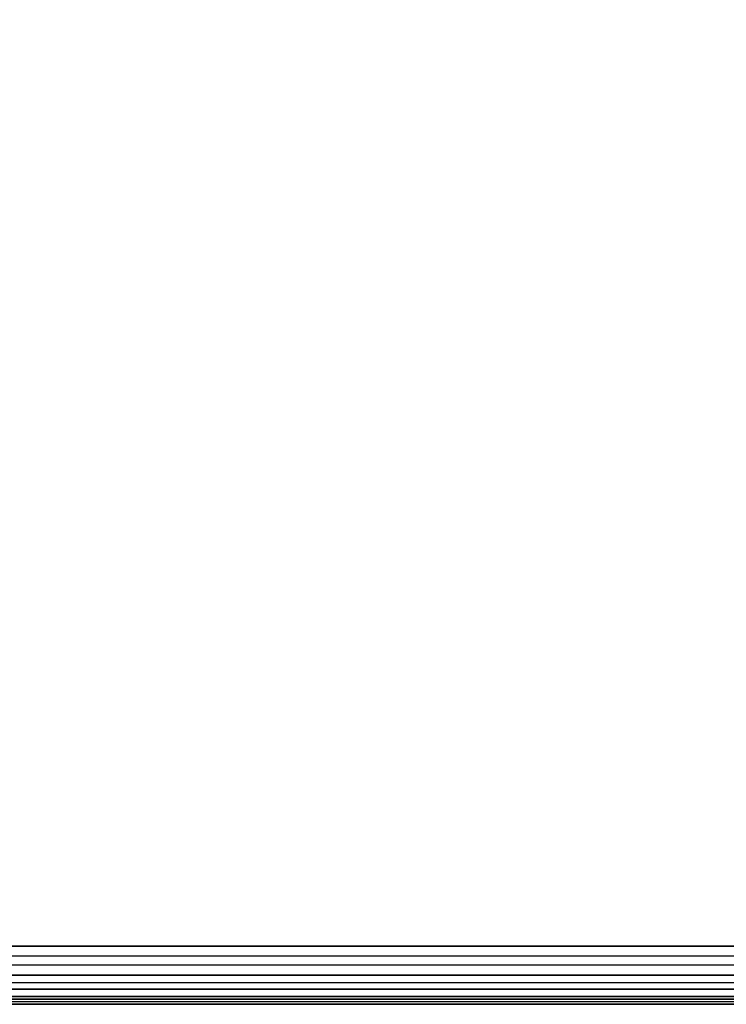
# Model space of a CAD drawing. Extents: x 0 to 1230, y 0 to 270.
# Tile 163 of 245: x 775 to 787, y 110 to 126. Entities that reach past the tile are written whole.
import ezdxf

# ---------------------------------------------------------------- set-up
doc = ezdxf.new("R2010")
doc.units = 0
doc.layers.get('0').update_dxf_attribs({"color": 13, "linetype": 'CONTINUOUS'})

# ---------------------------------------------------------------- blocks, each defined once
blk = doc.blocks.new('GROUP_15')
for p, q in [((1, 1, 50), (1079, 1, 50)), ((1, 1), (1079, 1)), ((1079, 0.5, 49.866), (1, 0.5, 49.866)), ((1079, 0.5, 0.134), (1, 0.5, 0.134)), ((1079, 0.134, 49.5), (1, 0.134, 49.5)), ((1079, 0.134, 0.5), (1, 0.134, 0.5)), ((1, 0, 49), (1079, 0, 49)), ((1, 0, 1), (1079, 0, 1))]:
    blk.add_line(p, q)
mesh = blk.add_polyface()
corners = [(1079, 1, 50), (1, 49, 50), (1, 1, 50), (1079, 49, 50)]
mesh.append_faces([[corners[k] for k in face] for face in [(0, 1, 2), (1, 0, 3)]], dxfattribs={"vtx0": -1})
mesh = blk.add_polyface()
corners = [(1079, 49), (1, 1), (1, 49), (1079, 1)]
mesh.append_faces([[corners[k] for k in face] for face in [(0, 1, 2), (1, 0, 3)]], dxfattribs={"vtx0": -1})
mesh = blk.add_polyface()
corners = [(1079, 0.5, 49.866), (1, 1, 50), (1, 0.5, 49.866), (1079, 1, 50)]
mesh.append_faces([[corners[k] for k in face] for face in [(0, 1, 2), (1, 0, 3)]], dxfattribs={"vtx0": -1})
mesh = blk.add_polyface()
corners = [(1079, 1), (1, 0.5, 0.134), (1, 1), (1079, 0.5, 0.134)]
mesh.append_faces([[corners[k] for k in face] for face in [(0, 1, 2), (1, 0, 3)]], dxfattribs={"vtx0": -1})
mesh = blk.add_polyface()
corners = [(1079, 0.5, 49.866), (1, 0.134, 49.5), (1079, 0.134, 49.5), (1, 0.5, 49.866)]
mesh.append_faces([[corners[k] for k in face] for face in [(0, 1, 2), (1, 0, 3)]], dxfattribs={"vtx0": -1})
mesh = blk.add_polyface()
corners = [(1079, 0.134, 0.5), (1, 0.5, 0.134), (1079, 0.5, 0.134), (1, 0.134, 0.5)]
mesh.append_faces([[corners[k] for k in face] for face in [(0, 1, 2), (1, 0, 3)]], dxfattribs={"vtx0": -1})
mesh = blk.add_polyface()
corners = [(1079, 0.134, 49.5), (1, 0, 49), (1079, 0, 49), (1, 0.134, 49.5)]
mesh.append_faces([[corners[k] for k in face] for face in [(0, 1, 2), (1, 0, 3)]], dxfattribs={"vtx0": -1})
mesh = blk.add_polyface()
corners = [(1079, 0, 1), (1, 0.134, 0.5), (1079, 0.134, 0.5), (1, 0, 1)]
mesh.append_faces([[corners[k] for k in face] for face in [(0, 1, 2), (1, 0, 3)]], dxfattribs={"vtx0": -1})
mesh = blk.add_polyface()
corners = [(1079, 0, 49), (1, 0, 1), (1079, 0, 1), (1, 0, 49)]
mesh.append_faces([[corners[k] for k in face] for face in [(0, 1, 2), (1, 0, 3)]], dxfattribs={"vtx0": -1})
blk = doc.blocks.new('GROUP_25')
blk.add_blockref('GROUP_15', (75.115, 109.512, 154.04))

msp = doc.modelspace()

# ---------------------------------------------------------------- block references
msp.add_blockref('GROUP_25', (0, 0))

doc.saveas('drawing.dxf')
